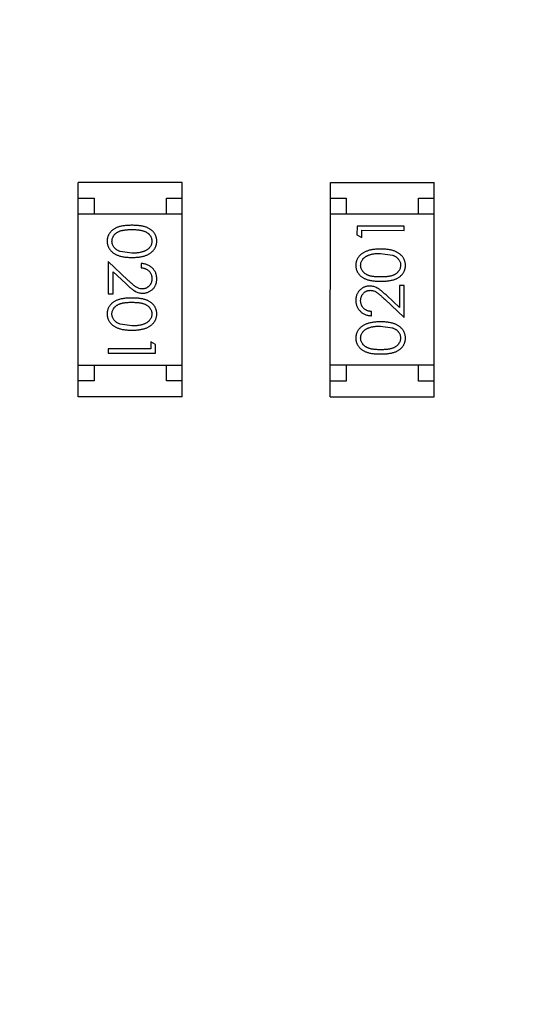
# Model space of a CAD drawing. Header units: millimetres. Extents: x 3 to 124, y -45 to 11.
# Tile 7 of 46: x 99.04 to 100.64, y -33.72 to -30.6. Entities that reach past the tile are written whole.
import ezdxf

# ---------------------------------------------------------------- set-up
doc = ezdxf.new("R2010")
doc.units = ezdxf.units.MM
doc.header["$LTSCALE"] = 1.21
doc.header["$MEASUREMENT"] = 0
doc.header["$PDMODE"] = 3
doc.header["$PDSIZE"] = 0.3125
doc.layers.get('0').update_dxf_attribs({"linetype": 'CONTINUOUS'})
doc.layers.get('DEFPOINTS').update_dxf_attribs({"linetype": 'CONTINUOUS'})
doc.layers.add('Dim', color=3, linetype='CONTINUOUS', lineweight=25)
doc.styles.get("Standard").update_dxf_attribs({"font": 'txt', "width": 0.8})
doc.dimstyles.get("Standard").update_dxf_attribs({"dimtxt": 0.15625, "dimasz": 0.1875, "dimexe": 0.125, "dimexo": 0.0625, "dimgap": 0.09, "dimtad": 0, "dimtih": 1, "dimtoh": 1, "dimzin": 4, "dimdsep": 46, "dimtxsty": 'STANDARD', "dimblk": '_FILLED', "dimblk1": '_FILLED', "dimblk2": '_FILLED', "dimcen": 0.09, "dimazin": 1, "dimtp": 0.01, "dimtm": 0.01, "dimtfac": 1, "dimtofl": 0, "dimtmove": 0, "dimatfit": 3, "dimldrblk": '_FILLED', "dimfxl": 1, "dimtolj": 1, "dimtzin": 4, "dimarcsym": 0})

# ---------------------------------------------------------------- blocks, each defined once
blk = doc.blocks.new('_FILLED')
at = {"color": 0, "linetype": 'ByBlock'}
blk.add_solid([(0, 0), (-1, 0.1667), (-1, -0.1667)], dxfattribs=at)
blk = doc.blocks.new('*D28')
at = {"color": 0, "linetype": 'ByBlock', "lineweight": -2}
for p, q in [((96.0488, -29.254), (96.0488, -44.2815)), ((113.8288, -29.2572), (113.8288, -44.2815)), ((96.0488, -44.219), (103.4272, -44.219)), ((113.8288, -44.219), (106.4505, -44.219))]:
    blk.add_line(p, q, dxfattribs=at)
at = {"layer": 'DEFPOINTS', "color": 0, "linetype": 'ByBlock'}
for p in [(96.0488, -29.2228), (113.8288, -29.226)]:
    blk.add_point(p, dxfattribs=at)
at = {"color": 0, "linetype": 'ByBlock', "lineweight": -2, "rotation": 180}
blk.add_blockref('_FILLED', (96.0488, -44.219), dxfattribs=at)
at = {"color": 0, "linetype": 'ByBlock', "lineweight": -2}
blk.add_blockref('_FILLED', (113.8288, -44.219), dxfattribs=at)
at = {"color": 0, "linetype": 'ByBlock', "lineweight": -2, "insert": (104.9388, -44.219), "char_height": 1, "attachment_point": 5}
blk.add_mtext('\\A1;17.78', dxfattribs=at)

msp = doc.modelspace()

# ---------------------------------------------------------------- linework, layer by layer
at = {"color": 6, "linetype": 'Continuous'}
for p, q in [((99.2233, -31.7933), (99.2234, -31.1133)), ((99.5534, -31.1133), (99.2234, -31.1133)), ((99.5533, -31.7933), (99.5534, -31.1133)), ((100.0234, -31.7936), (100.0236, -31.1136)), ((100.0236, -31.1136), (100.3536, -31.1136)), ((100.3534, -31.7936), (100.3536, -31.1136)), ((99.2234, -31.1633), (99.2734, -31.1633)), ((99.2734, -31.1633), (99.2734, -31.2133)), ((99.5034, -31.1633), (99.5534, -31.1633)), ((99.5034, -31.2133), (99.5034, -31.1633)), ((100.0235, -31.1636), (100.0735, -31.1636)), ((100.0735, -31.1636), (100.0735, -31.2136)), ((100.3035, -31.1636), (100.3535, -31.1636)), ((100.3035, -31.2136), (100.3035, -31.1636)), ((99.2234, -31.2133), (99.5534, -31.2133)), ((100.3535, -31.2136), (100.0235, -31.2136)), ((100.1083, -31.2518), (100.1082, -31.2795)), ((100.2583, -31.2518), (100.1083, -31.2518)), ((100.1236, -31.2652), (100.2582, -31.2653)), ((100.1236, -31.2883), (100.1236, -31.2652)), ((100.2582, -31.2653), (100.2583, -31.2518)), ((100.1082, -31.2795), (100.1236, -31.2883)), ((99.3936, -31.3378), (99.3559, -31.3321)), ((99.3807, -31.4229), (99.3186, -31.3647)), ((99.3186, -31.3647), (99.3186, -31.4666)), ((100.1832, -31.3383), (100.2209, -31.344)), ((99.334, -31.3968), (99.3741, -31.4344)), ((99.334, -31.4666), (99.334, -31.3968)), ((99.4225, -31.3705), (99.4225, -31.384)), ((100.2582, -31.4403), (100.2428, -31.4403)), ((100.2428, -31.4403), (100.2428, -31.5101)), ((100.2582, -31.5422), (100.2582, -31.4403)), ((99.3186, -31.4666), (99.334, -31.4666)), ((100.1961, -31.484), (100.2582, -31.5422)), ((100.2428, -31.5101), (100.2028, -31.4725)), ((100.1544, -31.5364), (100.1544, -31.5229)), ((99.3936, -31.5686), (99.3559, -31.5629)), ((100.1832, -31.5691), (100.2209, -31.5748)), ((99.4532, -31.6417), (99.3186, -31.6416)), ((99.3186, -31.6416), (99.3186, -31.6551)), ((99.4686, -31.6274), (99.4532, -31.6186)), ((99.4532, -31.6186), (99.4532, -31.6417)), ((99.4686, -31.6551), (99.4686, -31.6274)), ((99.3186, -31.6551), (99.4686, -31.6551)), ((99.2233, -31.6933), (99.5533, -31.6933)), ((99.2733, -31.6933), (99.2733, -31.7433)), ((99.5033, -31.7433), (99.5033, -31.6933)), ((100.3535, -31.6936), (100.0235, -31.6936)), ((100.0735, -31.6936), (100.0734, -31.7436)), ((100.3034, -31.7436), (100.3035, -31.6936)), ((99.2733, -31.7433), (99.2233, -31.7433)), ((99.5533, -31.7433), (99.5033, -31.7433)), ((100.0734, -31.7436), (100.0234, -31.7436)), ((100.3534, -31.7436), (100.3034, -31.7436)), ((99.5533, -31.7933), (99.2233, -31.7933)), ((100.0234, -31.7936), (100.3534, -31.7936))]:
    msp.add_line(p, q, dxfattribs=at)
for points, knots in [([(99.3936, -31.2493), (99.3912, -31.2494), (99.3866, -31.2494), (99.3798, -31.2497), (99.3735, -31.2502), (99.3675, -31.2509), (99.362, -31.2518), (99.3568, -31.2529), (99.3521, -31.2542), (99.3478, -31.2557), (99.3438, -31.2574), (99.3401, -31.2592), (99.3366, -31.2613), (99.3334, -31.2634), (99.3304, -31.2657), (99.3277, -31.2682), (99.3252, -31.2709), (99.323, -31.2737), (99.3211, -31.2766), (99.3194, -31.2796), (99.318, -31.2827), (99.3168, -31.2859), (99.3159, -31.2892), (99.3153, -31.2925), (99.3149, -31.296), (99.3148, -31.2983), (99.3148, -31.2995)], [0, 0, 0, 0, 0.068113, 0.132564, 0.193427, 0.250218, 0.303569, 0.353576, 0.400235, 0.443586, 0.484619, 0.524292, 0.56238, 0.599049, 0.63494, 0.669782, 0.704009, 0.737842, 0.771098, 0.803896, 0.836415, 0.868639, 0.900715, 0.933378, 0.966213, 1, 1, 1, 1]), ([(99.3302, -31.2999), (99.3303, -31.2983), (99.3304, -31.295), (99.3317, -31.2901), (99.3338, -31.2854), (99.3362, -31.2816), (99.3385, -31.2788), (99.3404, -31.2767), (99.3426, -31.2748), (99.3449, -31.273), (99.3474, -31.2714), (99.3501, -31.2699), (99.353, -31.2686), (99.3561, -31.2673), (99.3595, -31.2662), (99.3633, -31.2653), (99.3674, -31.2646), (99.3719, -31.2639), (99.3768, -31.2634), (99.3821, -31.2631), (99.3878, -31.2628), (99.3917, -31.2628), (99.3937, -31.2628)], [0, 0, 0, 0, 0.060034, 0.120278, 0.182348, 0.247919, 0.281641, 0.315701, 0.350322, 0.385703, 0.421819, 0.459196, 0.497866, 0.538301, 0.58121, 0.628183, 0.679403, 0.734699, 0.794074, 0.858416, 0.927049, 1, 1, 1, 1]), ([(99.4725, -31.2995), (99.4725, -31.2983), (99.4724, -31.296), (99.472, -31.2925), (99.4714, -31.2892), (99.4704, -31.2859), (99.4693, -31.2827), (99.4678, -31.2795), (99.4661, -31.2765), (99.4641, -31.2736), (99.4619, -31.2708), (99.4595, -31.2681), (99.4568, -31.2656), (99.4538, -31.2633), (99.4506, -31.2611), (99.4472, -31.2591), (99.4435, -31.2573), (99.4395, -31.2556), (99.4352, -31.2541), (99.4305, -31.2529), (99.4254, -31.2517), (99.4198, -31.2509), (99.4139, -31.2502), (99.4075, -31.2497), (99.4007, -31.2494), (99.396, -31.2494), (99.3936, -31.2493)], [0, 0, 0, 0, 0.033742, 0.066533, 0.099153, 0.13154, 0.164087, 0.196563, 0.229707, 0.263315, 0.297504, 0.331686, 0.366482, 0.4021, 0.438958, 0.476748, 0.515985, 0.556589, 0.599519, 0.645765, 0.695487, 0.748721, 0.805687, 0.866754, 0.931405, 1, 1, 1, 1]), ([(99.3937, -31.2628), (99.3957, -31.2628), (99.3996, -31.2628), (99.4052, -31.2631), (99.4105, -31.2634), (99.4154, -31.264), (99.42, -31.2645), (99.4241, -31.2654), (99.4278, -31.2663), (99.4313, -31.2674), (99.4344, -31.2686), (99.4373, -31.27), (99.44, -31.2715), (99.4425, -31.2731), (99.4448, -31.2749), (99.4469, -31.2767), (99.4489, -31.2788), (99.4511, -31.2816), (99.4535, -31.2854), (99.4556, -31.2901), (99.4569, -31.295), (99.457, -31.2983), (99.4571, -31.3)], [0, 0, 0, 0, 0.073302, 0.142286, 0.206253, 0.266017, 0.321612, 0.372532, 0.419497, 0.462398, 0.502825, 0.541489, 0.579034, 0.615143, 0.650298, 0.684912, 0.718701, 0.752189, 0.817245, 0.879117, 0.939613, 1, 1, 1, 1]), ([(99.3148, -31.2995), (99.3148, -31.3007), (99.3149, -31.303), (99.3153, -31.3066), (99.316, -31.31), (99.3169, -31.3133), (99.3181, -31.3166), (99.3195, -31.3198), (99.3213, -31.3229), (99.3233, -31.3259), (99.3255, -31.3288), (99.3281, -31.3315), (99.3308, -31.3341), (99.3339, -31.3365), (99.3372, -31.3388), (99.3408, -31.3409), (99.3446, -31.3428), (99.3486, -31.3446), (99.353, -31.3462), (99.3578, -31.3475), (99.3628, -31.3487), (99.3683, -31.3496), (99.3741, -31.3503), (99.3803, -31.3509), (99.3868, -31.3512), (99.3913, -31.3512), (99.3936, -31.3513)], [0, 0, 0, 0, 0.033824, 0.067298, 0.10028, 0.133019, 0.165736, 0.198792, 0.232372, 0.266409, 0.301016, 0.336196, 0.371972, 0.408574, 0.446394, 0.485225, 0.525372, 0.567224, 0.611081, 0.65775, 0.70702, 0.759235, 0.814484, 0.873227, 0.934937, 1, 1, 1, 1]), ([(99.3559, -31.3321), (99.3549, -31.3317), (99.3528, -31.331), (99.3499, -31.3296), (99.3472, -31.3282), (99.3447, -31.3266), (99.3424, -31.3248), (99.3402, -31.323), (99.3383, -31.321), (99.3361, -31.3182), (99.3337, -31.3145), (99.3317, -31.3098), (99.3304, -31.3049), (99.3303, -31.3016), (99.3302, -31.2999)], [0, 0, 0, 0, 0.075949, 0.148549, 0.218996, 0.286119, 0.351826, 0.416074, 0.478265, 0.540325, 0.660405, 0.774606, 0.887187, 1, 1, 1, 1]), ([(99.3936, -31.3513), (99.3959, -31.3512), (99.4004, -31.3512), (99.4069, -31.3509), (99.4131, -31.3504), (99.419, -31.3496), (99.4245, -31.3487), (99.4296, -31.3475), (99.4343, -31.3461), (99.4388, -31.3445), (99.4428, -31.3427), (99.4467, -31.3408), (99.4502, -31.3387), (99.4536, -31.3364), (99.4566, -31.334), (99.4594, -31.3314), (99.4619, -31.3287), (99.4641, -31.3258), (99.4661, -31.3229), (99.4678, -31.3198), (99.4693, -31.3166), (99.4704, -31.3133), (99.4714, -31.31), (99.472, -31.3066), (99.4724, -31.3031), (99.4725, -31.3007), (99.4725, -31.2995)], [0, 0, 0, 0, 0.065278, 0.127205, 0.186168, 0.241675, 0.294115, 0.343609, 0.390387, 0.434463, 0.476646, 0.517002, 0.555936, 0.593716, 0.630057, 0.665601, 0.700745, 0.734917, 0.768681, 0.802087, 0.834849, 0.867433, 0.900138, 0.932806, 0.966212, 1, 1, 1, 1]), ([(99.4571, -31.3), (99.457, -31.3016), (99.4569, -31.3049), (99.4556, -31.3097), (99.4535, -31.3144), (99.4511, -31.3181), (99.4488, -31.321), (99.4468, -31.3231), (99.4446, -31.325), (99.4421, -31.3268), (99.4394, -31.3285), (99.4365, -31.3301), (99.4333, -31.3315), (99.4299, -31.3328), (99.4262, -31.334), (99.4223, -31.3351), (99.4181, -31.3359), (99.4137, -31.3366), (99.409, -31.3371), (99.4041, -31.3376), (99.399, -31.3377), (99.3954, -31.3378), (99.3936, -31.3378)], [0, 0, 0, 0, 0.059689, 0.119507, 0.181075, 0.246162, 0.279894, 0.314468, 0.350403, 0.387474, 0.426147, 0.466624, 0.508745, 0.553328, 0.600058, 0.649177, 0.700552, 0.754894, 0.811825, 0.871514, 0.934319, 1, 1, 1, 1]), ([(100.1833, -31.3249), (100.181, -31.3249), (100.1765, -31.325), (100.1699, -31.3252), (100.1637, -31.3258), (100.1579, -31.3265), (100.1524, -31.3275), (100.1473, -31.3286), (100.1425, -31.3301), (100.1381, -31.3316), (100.134, -31.3335), (100.1302, -31.3354), (100.1266, -31.3375), (100.1233, -31.3397), (100.1203, -31.3421), (100.1175, -31.3447), (100.115, -31.3474), (100.1128, -31.3503), (100.1108, -31.3533), (100.1091, -31.3564), (100.1076, -31.3595), (100.1064, -31.3628), (100.1055, -31.3661), (100.1048, -31.3696), (100.1044, -31.3731), (100.1044, -31.3754), (100.1044, -31.3766)], [0, 0, 0, 0, 0.065278, 0.127205, 0.186168, 0.241675, 0.294115, 0.343609, 0.390387, 0.434463, 0.476646, 0.517002, 0.555936, 0.593716, 0.630057, 0.665601, 0.700745, 0.734917, 0.768681, 0.802087, 0.834849, 0.867433, 0.900138, 0.932806, 0.966212, 1, 1, 1, 1]), ([(100.2621, -31.3767), (100.2621, -31.3755), (100.262, -31.3731), (100.2616, -31.3696), (100.2609, -31.3661), (100.26, -31.3628), (100.2588, -31.3595), (100.2573, -31.3563), (100.2556, -31.3532), (100.2536, -31.3502), (100.2514, -31.3473), (100.2488, -31.3446), (100.2461, -31.342), (100.243, -31.3396), (100.2397, -31.3374), (100.2361, -31.3353), (100.2323, -31.3334), (100.2283, -31.3316), (100.2239, -31.33), (100.2191, -31.3286), (100.214, -31.3275), (100.2086, -31.3265), (100.2028, -31.3258), (100.1966, -31.3252), (100.1901, -31.325), (100.1856, -31.3249), (100.1833, -31.3249)], [0, 0, 0, 0, 0.033824, 0.067298, 0.10028, 0.133019, 0.165736, 0.198792, 0.232372, 0.266409, 0.301016, 0.336196, 0.371972, 0.408574, 0.446394, 0.485225, 0.525372, 0.567224, 0.611081, 0.65775, 0.70702, 0.759235, 0.814484, 0.873227, 0.934937, 1, 1, 1, 1]), ([(100.1198, -31.3762), (100.1199, -31.3745), (100.12, -31.3713), (100.1213, -31.3664), (100.1234, -31.3617), (100.1258, -31.358), (100.128, -31.3551), (100.1301, -31.3531), (100.1323, -31.3511), (100.1348, -31.3493), (100.1375, -31.3476), (100.1404, -31.3461), (100.1436, -31.3446), (100.147, -31.3433), (100.1507, -31.3422), (100.1546, -31.3411), (100.1588, -31.3403), (100.1632, -31.3395), (100.1678, -31.339), (100.1727, -31.3386), (100.1779, -31.3384), (100.1814, -31.3384), (100.1832, -31.3383)], [0, 0, 0, 0, 0.059689, 0.119507, 0.181075, 0.246162, 0.279894, 0.314468, 0.350403, 0.387474, 0.426147, 0.466624, 0.508745, 0.553328, 0.600058, 0.649177, 0.700552, 0.754894, 0.811825, 0.871514, 0.934319, 1, 1, 1, 1]), ([(100.2209, -31.344), (100.222, -31.3444), (100.224, -31.3452), (100.227, -31.3465), (100.2297, -31.348), (100.2322, -31.3496), (100.2345, -31.3513), (100.2367, -31.3532), (100.2386, -31.3552), (100.2408, -31.358), (100.2432, -31.3617), (100.2452, -31.3664), (100.2465, -31.3712), (100.2466, -31.3745), (100.2467, -31.3762)], [0, 0, 0, 0, 0.075949, 0.148549, 0.218996, 0.286119, 0.351826, 0.416074, 0.478265, 0.540325, 0.660405, 0.774606, 0.887187, 1, 1, 1, 1]), ([(99.4725, -31.4194), (99.4724, -31.4178), (99.4724, -31.4145), (99.4717, -31.4096), (99.4706, -31.405), (99.4691, -31.4006), (99.467, -31.3964), (99.4646, -31.3923), (99.4618, -31.3885), (99.4585, -31.385), (99.4549, -31.3817), (99.451, -31.3788), (99.4468, -31.3764), (99.4424, -31.3744), (99.4378, -31.3727), (99.4329, -31.3716), (99.4278, -31.3708), (99.4243, -31.3706), (99.4225, -31.3705)], [0, 0, 0, 0, 0.06445, 0.126725, 0.187421, 0.247417, 0.306749, 0.366595, 0.427749, 0.490235, 0.553031, 0.614805, 0.676505, 0.738096, 0.801021, 0.864897, 0.931209, 1, 1, 1, 1]), ([(99.4225, -31.384), (99.4238, -31.3841), (99.4264, -31.3843), (99.4302, -31.3851), (99.4338, -31.386), (99.4371, -31.3873), (99.4402, -31.3888), (99.443, -31.3905), (99.4457, -31.3925), (99.448, -31.3948), (99.4502, -31.3972), (99.452, -31.3999), (99.4536, -31.4026), (99.4549, -31.4056), (99.4559, -31.4087), (99.4566, -31.4119), (99.457, -31.4153), (99.4571, -31.4176), (99.4571, -31.4187)], [0, 0, 0, 0, 0.073648, 0.143686, 0.210962, 0.275557, 0.338064, 0.399311, 0.4594, 0.51934, 0.579024, 0.637809, 0.695959, 0.754122, 0.813113, 0.873453, 0.935561, 1, 1, 1, 1]), ([(100.1044, -31.3766), (100.1044, -31.3778), (100.1044, -31.3801), (100.1049, -31.3836), (100.1055, -31.387), (100.1065, -31.3903), (100.1076, -31.3935), (100.1091, -31.3966), (100.1108, -31.3996), (100.1127, -31.4026), (100.115, -31.4054), (100.1174, -31.4081), (100.1201, -31.4105), (100.1231, -31.4129), (100.1263, -31.415), (100.1297, -31.417), (100.1334, -31.4189), (100.1374, -31.4205), (100.1417, -31.422), (100.1464, -31.4233), (100.1515, -31.4244), (100.1571, -31.4252), (100.163, -31.4259), (100.1694, -31.4264), (100.1762, -31.4268), (100.1809, -31.4268), (100.1833, -31.4268)], [0, 0, 0, 0, 0.033742, 0.066533, 0.099153, 0.13154, 0.164087, 0.196563, 0.229707, 0.263315, 0.297504, 0.331686, 0.366482, 0.4021, 0.438958, 0.476748, 0.515985, 0.556589, 0.599519, 0.645765, 0.695487, 0.748721, 0.805687, 0.866754, 0.931405, 1, 1, 1, 1]), ([(100.1832, -31.4133), (100.1812, -31.4133), (100.1773, -31.4133), (100.1716, -31.4131), (100.1664, -31.4127), (100.1615, -31.4122), (100.1569, -31.4116), (100.1528, -31.4108), (100.149, -31.4099), (100.1456, -31.4088), (100.1425, -31.4075), (100.1396, -31.4062), (100.1369, -31.4047), (100.1344, -31.403), (100.1321, -31.4013), (100.1299, -31.3994), (100.128, -31.3974), (100.1258, -31.3945), (100.1234, -31.3908), (100.1213, -31.3861), (100.12, -31.3812), (100.1199, -31.3778), (100.1198, -31.3762)], [0, 0, 0, 0, 0.073302, 0.142286, 0.206253, 0.266017, 0.321612, 0.372532, 0.419497, 0.462398, 0.502825, 0.541489, 0.579034, 0.615143, 0.650298, 0.684912, 0.718701, 0.752189, 0.817245, 0.879117, 0.939613, 1, 1, 1, 1]), ([(100.2467, -31.3762), (100.2466, -31.3779), (100.2464, -31.3812), (100.2451, -31.386), (100.2431, -31.3908), (100.2407, -31.3945), (100.2384, -31.3974), (100.2365, -31.3994), (100.2343, -31.4013), (100.232, -31.4031), (100.2295, -31.4047), (100.2268, -31.4062), (100.2239, -31.4076), (100.2208, -31.4088), (100.2174, -31.4099), (100.2136, -31.4108), (100.2094, -31.4116), (100.2049, -31.4123), (100.2, -31.4127), (100.1948, -31.4131), (100.1891, -31.4133), (100.1852, -31.4133), (100.1832, -31.4133)], [0, 0, 0, 0, 0.060034, 0.120278, 0.182348, 0.247919, 0.281641, 0.315701, 0.350322, 0.385703, 0.421819, 0.459196, 0.497866, 0.538301, 0.58121, 0.628183, 0.679403, 0.734699, 0.794074, 0.858416, 0.927049, 1, 1, 1, 1]), ([(100.1833, -31.4268), (100.1857, -31.4268), (100.1903, -31.4268), (100.1971, -31.4265), (100.2034, -31.426), (100.2094, -31.4252), (100.2149, -31.4243), (100.2201, -31.4233), (100.2248, -31.422), (100.2291, -31.4204), (100.2331, -31.4188), (100.2368, -31.4169), (100.2403, -31.4149), (100.2435, -31.4127), (100.2465, -31.4104), (100.2492, -31.4079), (100.2516, -31.4053), (100.2538, -31.4025), (100.2558, -31.3996), (100.2574, -31.3965), (100.2589, -31.3935), (100.26, -31.3903), (100.261, -31.387), (100.2616, -31.3836), (100.262, -31.3802), (100.2621, -31.3778), (100.2621, -31.3767)], [0, 0, 0, 0, 0.068113, 0.132564, 0.193427, 0.250218, 0.303569, 0.353576, 0.400235, 0.443586, 0.484619, 0.524292, 0.56238, 0.599049, 0.63494, 0.669782, 0.704009, 0.737842, 0.771098, 0.803896, 0.836415, 0.868639, 0.900715, 0.933378, 0.966213, 1, 1, 1, 1]), ([(99.4267, -31.4513), (99.425, -31.4512), (99.4218, -31.4511), (99.417, -31.45), (99.4124, -31.4483), (99.4086, -31.4464), (99.4055, -31.4443), (99.4028, -31.4424), (99.3998, -31.4401), (99.3966, -31.4374), (99.393, -31.4343), (99.3892, -31.4309), (99.385, -31.427), (99.3822, -31.4243), (99.3807, -31.4229)], [0, 0, 0, 0, 0.088014, 0.174976, 0.2638, 0.355443, 0.406413, 0.465519, 0.533076, 0.609353, 0.693899, 0.787171, 0.889197, 1, 1, 1, 1]), ([(99.4571, -31.4187), (99.4571, -31.4199), (99.457, -31.4221), (99.4566, -31.4253), (99.4559, -31.4284), (99.4549, -31.4314), (99.4536, -31.4342), (99.4521, -31.4369), (99.4502, -31.4395), (99.4481, -31.4419), (99.4459, -31.4441), (99.4434, -31.446), (99.4409, -31.4476), (99.4383, -31.449), (99.4355, -31.45), (99.4327, -31.4507), (99.4297, -31.4512), (99.4277, -31.4512), (99.4267, -31.4513)], [0, 0, 0, 0, 0.068027, 0.133505, 0.19695, 0.26027, 0.322741, 0.384982, 0.448465, 0.513424, 0.578224, 0.640011, 0.700094, 0.760067, 0.819012, 0.877878, 0.938035, 1, 1, 1, 1]), ([(99.4279, -31.4647), (99.4294, -31.4647), (99.4323, -31.4646), (99.4366, -31.464), (99.4407, -31.463), (99.4448, -31.4617), (99.4486, -31.4599), (99.4523, -31.4577), (99.4559, -31.4552), (99.4592, -31.4523), (99.4624, -31.4491), (99.465, -31.4455), (99.4673, -31.4418), (99.4693, -31.4378), (99.4707, -31.4335), (99.4717, -31.429), (99.4724, -31.4243), (99.4724, -31.4211), (99.4725, -31.4194)], [0, 0, 0, 0, 0.06271, 0.123347, 0.183401, 0.242828, 0.302097, 0.36242, 0.423725, 0.487032, 0.550491, 0.612709, 0.674265, 0.73617, 0.799211, 0.863483, 0.930525, 1, 1, 1, 1]), ([(99.3741, -31.4344), (99.3756, -31.4358), (99.3786, -31.4386), (99.3829, -31.4425), (99.3871, -31.4461), (99.3909, -31.4493), (99.3946, -31.4521), (99.3979, -31.4546), (99.4011, -31.4567), (99.4049, -31.459), (99.4097, -31.4614), (99.4156, -31.4633), (99.4216, -31.4645), (99.4258, -31.4647), (99.4279, -31.4647)], [0, 0, 0, 0, 0.09953, 0.192079, 0.277712, 0.357454, 0.429648, 0.495771, 0.555538, 0.608657, 0.707578, 0.804328, 0.901298, 1, 1, 1, 1]), ([(100.149, -31.4422), (100.1475, -31.4422), (100.1446, -31.4423), (100.1402, -31.4429), (100.1361, -31.4439), (100.1321, -31.4452), (100.1282, -31.447), (100.1245, -31.4492), (100.121, -31.4517), (100.1176, -31.4547), (100.1145, -31.4579), (100.1118, -31.4614), (100.1095, -31.4652), (100.1076, -31.4691), (100.1061, -31.4734), (100.1051, -31.4779), (100.1045, -31.4826), (100.1044, -31.4858), (100.1044, -31.4875)], [0, 0, 0, 0, 0.06271, 0.123347, 0.183401, 0.242828, 0.302097, 0.36242, 0.423725, 0.487032, 0.550491, 0.612709, 0.674265, 0.73617, 0.799211, 0.863483, 0.930525, 1, 1, 1, 1]), ([(100.1197, -31.4882), (100.1198, -31.487), (100.1198, -31.4848), (100.1203, -31.4816), (100.121, -31.4785), (100.122, -31.4755), (100.1232, -31.4727), (100.1248, -31.47), (100.1266, -31.4675), (100.1287, -31.465), (100.131, -31.4628), (100.1334, -31.4609), (100.1359, -31.4593), (100.1386, -31.4579), (100.1413, -31.4569), (100.1442, -31.4562), (100.1471, -31.4557), (100.1491, -31.4557), (100.1502, -31.4556)], [0, 0, 0, 0, 0.068027, 0.133505, 0.19695, 0.26027, 0.322741, 0.384982, 0.448465, 0.513424, 0.578224, 0.640011, 0.700094, 0.760067, 0.819012, 0.877878, 0.938035, 1, 1, 1, 1]), ([(100.2028, -31.4725), (100.2012, -31.4711), (100.1983, -31.4683), (100.1939, -31.4644), (100.1898, -31.4608), (100.1859, -31.4576), (100.1823, -31.4548), (100.1789, -31.4523), (100.1757, -31.4502), (100.1719, -31.4479), (100.1672, -31.4455), (100.1613, -31.4436), (100.1552, -31.4424), (100.1511, -31.4422), (100.149, -31.4422)], [0, 0, 0, 0, 0.09953, 0.192079, 0.277712, 0.357454, 0.429648, 0.495771, 0.555538, 0.608657, 0.707578, 0.804328, 0.901298, 1, 1, 1, 1]), ([(100.1502, -31.4556), (100.1518, -31.4557), (100.155, -31.4558), (100.1598, -31.4569), (100.1645, -31.4586), (100.1683, -31.4605), (100.1714, -31.4626), (100.1741, -31.4645), (100.177, -31.4668), (100.1803, -31.4695), (100.1838, -31.4726), (100.1877, -31.476), (100.1918, -31.4799), (100.1947, -31.4826), (100.1961, -31.484)], [0, 0, 0, 0, 0.088014, 0.174976, 0.2638, 0.355443, 0.406413, 0.465519, 0.533076, 0.609353, 0.693899, 0.787171, 0.889197, 1, 1, 1, 1]), ([(99.3936, -31.4801), (99.3912, -31.4801), (99.3865, -31.4802), (99.3798, -31.4805), (99.3734, -31.481), (99.3675, -31.4817), (99.3619, -31.4826), (99.3568, -31.4836), (99.3521, -31.485), (99.3477, -31.4865), (99.3437, -31.4882), (99.34, -31.49), (99.3365, -31.492), (99.3333, -31.4942), (99.3304, -31.4965), (99.3276, -31.499), (99.3252, -31.5016), (99.323, -31.5044), (99.3211, -31.5074), (99.3194, -31.5104), (99.3179, -31.5135), (99.3168, -31.5167), (99.3159, -31.5199), (99.3152, -31.5233), (99.3148, -31.5267), (99.3148, -31.5291), (99.3148, -31.5303)], [0, 0, 0, 0, 0.068113, 0.132564, 0.193427, 0.250218, 0.303569, 0.353576, 0.400235, 0.443586, 0.484619, 0.524292, 0.56238, 0.599049, 0.63494, 0.669782, 0.704009, 0.737842, 0.771098, 0.803896, 0.836415, 0.868639, 0.900715, 0.933378, 0.966213, 1, 1, 1, 1]), ([(99.4725, -31.5303), (99.4724, -31.5291), (99.4724, -31.5268), (99.472, -31.5233), (99.4713, -31.5199), (99.4704, -31.5167), (99.4692, -31.5134), (99.4678, -31.5103), (99.4661, -31.5073), (99.4641, -31.5043), (99.4619, -31.5015), (99.4594, -31.4988), (99.4567, -31.4964), (99.4538, -31.4941), (99.4505, -31.4919), (99.4471, -31.4899), (99.4434, -31.4881), (99.4394, -31.4864), (99.4351, -31.4849), (99.4304, -31.4836), (99.4253, -31.4825), (99.4198, -31.4817), (99.4138, -31.481), (99.4074, -31.4805), (99.4006, -31.4802), (99.396, -31.4801), (99.3936, -31.4801)], [0, 0, 0, 0, 0.033742, 0.066533, 0.099153, 0.13154, 0.164087, 0.196563, 0.229707, 0.263315, 0.297504, 0.331686, 0.366482, 0.4021, 0.438958, 0.476748, 0.515985, 0.556589, 0.599519, 0.645765, 0.695487, 0.748721, 0.805687, 0.866754, 0.931405, 1, 1, 1, 1]), ([(100.1044, -31.4875), (100.1044, -31.4892), (100.1045, -31.4924), (100.1051, -31.4973), (100.1063, -31.5019), (100.1078, -31.5063), (100.1098, -31.5105), (100.1122, -31.5146), (100.1151, -31.5184), (100.1184, -31.5219), (100.122, -31.5252), (100.1259, -31.5281), (100.13, -31.5305), (100.1344, -31.5325), (100.1391, -31.5342), (100.1439, -31.5353), (100.1491, -31.5361), (100.1526, -31.5363), (100.1544, -31.5364)], [0, 0, 0, 0, 0.06445, 0.126725, 0.187421, 0.247417, 0.306749, 0.366595, 0.427749, 0.490235, 0.553031, 0.614805, 0.676505, 0.738096, 0.801021, 0.864897, 0.931209, 1, 1, 1, 1]), ([(100.1544, -31.5229), (100.153, -31.5228), (100.1504, -31.5226), (100.1466, -31.5218), (100.1431, -31.5209), (100.1398, -31.5196), (100.1367, -31.5181), (100.1338, -31.5164), (100.1312, -31.5144), (100.1288, -31.5121), (100.1267, -31.5097), (100.1248, -31.5071), (100.1232, -31.5043), (100.122, -31.5013), (100.121, -31.4983), (100.1203, -31.495), (100.1198, -31.4916), (100.1198, -31.4893), (100.1197, -31.4882)], [0, 0, 0, 0, 0.073648, 0.143686, 0.210962, 0.275557, 0.338064, 0.399311, 0.4594, 0.51934, 0.579024, 0.637809, 0.695959, 0.754122, 0.813113, 0.873453, 0.935561, 1, 1, 1, 1]), ([(99.3301, -31.5307), (99.3302, -31.5291), (99.3304, -31.5257), (99.3317, -31.5209), (99.3338, -31.5161), (99.3362, -31.5124), (99.3385, -31.5095), (99.3404, -31.5075), (99.3425, -31.5056), (99.3448, -31.5038), (99.3473, -31.5022), (99.3501, -31.5007), (99.353, -31.4993), (99.3561, -31.4981), (99.3595, -31.497), (99.3633, -31.4961), (99.3674, -31.4953), (99.3719, -31.4947), (99.3768, -31.4942), (99.3821, -31.4938), (99.3877, -31.4936), (99.3916, -31.4936), (99.3936, -31.4936)], [0, 0, 0, 0, 0.060034, 0.120278, 0.182348, 0.247919, 0.281641, 0.315701, 0.350322, 0.385703, 0.421819, 0.459196, 0.497866, 0.538301, 0.58121, 0.628183, 0.679403, 0.734699, 0.794074, 0.858416, 0.927049, 1, 1, 1, 1]), ([(99.3936, -31.4936), (99.3956, -31.4936), (99.3995, -31.4936), (99.4052, -31.4939), (99.4105, -31.4942), (99.4154, -31.4947), (99.4199, -31.4953), (99.424, -31.4961), (99.4278, -31.4971), (99.4312, -31.4981), (99.4343, -31.4994), (99.4372, -31.5007), (99.4399, -31.5022), (99.4424, -31.5039), (99.4448, -31.5056), (99.4469, -31.5075), (99.4488, -31.5095), (99.4511, -31.5124), (99.4534, -31.5161), (99.4556, -31.5208), (99.4568, -31.5257), (99.457, -31.5291), (99.4571, -31.5307)], [0, 0, 0, 0, 0.073302, 0.142286, 0.206253, 0.266017, 0.321612, 0.372532, 0.419497, 0.462398, 0.502825, 0.541489, 0.579034, 0.615143, 0.650298, 0.684912, 0.718701, 0.752189, 0.817245, 0.879117, 0.939613, 1, 1, 1, 1]), ([(99.3148, -31.5303), (99.3148, -31.5314), (99.3148, -31.5338), (99.3153, -31.5373), (99.3159, -31.5408), (99.3168, -31.5441), (99.3181, -31.5474), (99.3195, -31.5506), (99.3213, -31.5537), (99.3232, -31.5567), (99.3255, -31.5596), (99.328, -31.5623), (99.3308, -31.5649), (99.3338, -31.5673), (99.3371, -31.5696), (99.3407, -31.5716), (99.3445, -31.5736), (99.3486, -31.5753), (99.353, -31.577), (99.3577, -31.5783), (99.3628, -31.5795), (99.3682, -31.5804), (99.3741, -31.5811), (99.3802, -31.5817), (99.3868, -31.582), (99.3912, -31.582), (99.3935, -31.582)], [0, 0, 0, 0, 0.033824, 0.067298, 0.10028, 0.133019, 0.165736, 0.198792, 0.232372, 0.266409, 0.301016, 0.336196, 0.371972, 0.408574, 0.446394, 0.485225, 0.525372, 0.567224, 0.611081, 0.65775, 0.70702, 0.759235, 0.814484, 0.873227, 0.934937, 1, 1, 1, 1]), ([(99.3559, -31.5629), (99.3548, -31.5625), (99.3528, -31.5617), (99.3499, -31.5604), (99.3471, -31.5589), (99.3446, -31.5573), (99.3423, -31.5556), (99.3402, -31.5537), (99.3383, -31.5517), (99.336, -31.5489), (99.3337, -31.5452), (99.3317, -31.5405), (99.3304, -31.5357), (99.3302, -31.5324), (99.3301, -31.5307)], [0, 0, 0, 0, 0.075949, 0.148549, 0.218996, 0.286119, 0.351826, 0.416074, 0.478265, 0.540325, 0.660405, 0.774606, 0.887187, 1, 1, 1, 1]), ([(99.3935, -31.582), (99.3958, -31.582), (99.4003, -31.582), (99.4069, -31.5817), (99.4131, -31.5811), (99.419, -31.5804), (99.4244, -31.5794), (99.4296, -31.5783), (99.4343, -31.5769), (99.4387, -31.5753), (99.4428, -31.5734), (99.4466, -31.5715), (99.4502, -31.5694), (99.4535, -31.5672), (99.4565, -31.5648), (99.4593, -31.5622), (99.4618, -31.5595), (99.4641, -31.5566), (99.4661, -31.5536), (99.4678, -31.5505), (99.4692, -31.5474), (99.4704, -31.5441), (99.4713, -31.5408), (99.472, -31.5374), (99.4724, -31.5338), (99.4724, -31.5315), (99.4725, -31.5303)], [0, 0, 0, 0, 0.065278, 0.127205, 0.186168, 0.241675, 0.294115, 0.343609, 0.390387, 0.434463, 0.476646, 0.517002, 0.555936, 0.593716, 0.630057, 0.665601, 0.700745, 0.734917, 0.768681, 0.802087, 0.834849, 0.867433, 0.900138, 0.932806, 0.966212, 1, 1, 1, 1]), ([(99.4571, -31.5307), (99.457, -31.5324), (99.4568, -31.5356), (99.4556, -31.5405), (99.4534, -31.5452), (99.4511, -31.5489), (99.4488, -31.5518), (99.4468, -31.5538), (99.4446, -31.5558), (99.4421, -31.5576), (99.4394, -31.5593), (99.4364, -31.5608), (99.4332, -31.5623), (99.4298, -31.5636), (99.4261, -31.5647), (99.4223, -31.5658), (99.4181, -31.5666), (99.4137, -31.5674), (99.409, -31.5679), (99.4041, -31.5683), (99.3989, -31.5685), (99.3954, -31.5686), (99.3936, -31.5686)], [0, 0, 0, 0, 0.059689, 0.119507, 0.181075, 0.246162, 0.279894, 0.314468, 0.350403, 0.387474, 0.426147, 0.466624, 0.508745, 0.553328, 0.600058, 0.649177, 0.700552, 0.754894, 0.811825, 0.871514, 0.934319, 1, 1, 1, 1]), ([(100.1833, -31.5556), (100.181, -31.5557), (100.1765, -31.5557), (100.1699, -31.556), (100.1637, -31.5565), (100.1578, -31.5573), (100.1524, -31.5582), (100.1472, -31.5594), (100.1425, -31.5608), (100.1381, -31.5624), (100.134, -31.5642), (100.1301, -31.5661), (100.1266, -31.5683), (100.1233, -31.5705), (100.1203, -31.5729), (100.1175, -31.5755), (100.115, -31.5782), (100.1127, -31.5811), (100.1107, -31.584), (100.109, -31.5871), (100.1076, -31.5903), (100.1064, -31.5936), (100.1055, -31.5969), (100.1048, -31.6003), (100.1044, -31.6038), (100.1044, -31.6062), (100.1043, -31.6074)], [0, 0, 0, 0, 0.065278, 0.127205, 0.186168, 0.241675, 0.294115, 0.343609, 0.390387, 0.434463, 0.476646, 0.517002, 0.555936, 0.593716, 0.630057, 0.665601, 0.700745, 0.734917, 0.768681, 0.802087, 0.834849, 0.867433, 0.900138, 0.932806, 0.966212, 1, 1, 1, 1]), ([(100.1197, -31.607), (100.1198, -31.6053), (100.12, -31.602), (100.1212, -31.5972), (100.1234, -31.5925), (100.1257, -31.5888), (100.128, -31.5859), (100.13, -31.5839), (100.1322, -31.5819), (100.1347, -31.5801), (100.1374, -31.5784), (100.1404, -31.5769), (100.1435, -31.5754), (100.147, -31.5741), (100.1506, -31.5729), (100.1545, -31.5719), (100.1587, -31.5711), (100.1631, -31.5703), (100.1678, -31.5698), (100.1727, -31.5693), (100.1779, -31.5692), (100.1814, -31.5691), (100.1832, -31.5691)], [0, 0, 0, 0, 0.059689, 0.119507, 0.181075, 0.246162, 0.279894, 0.314468, 0.350403, 0.387474, 0.426147, 0.466624, 0.508745, 0.553328, 0.600058, 0.649177, 0.700552, 0.754894, 0.811825, 0.871514, 0.934319, 1, 1, 1, 1]), ([(100.262, -31.6074), (100.262, -31.6062), (100.262, -31.6039), (100.2615, -31.6003), (100.2609, -31.5969), (100.26, -31.5936), (100.2587, -31.5903), (100.2573, -31.5871), (100.2555, -31.584), (100.2536, -31.581), (100.2513, -31.5781), (100.2488, -31.5754), (100.246, -31.5728), (100.243, -31.5704), (100.2397, -31.5681), (100.2361, -31.5661), (100.2323, -31.5641), (100.2282, -31.5623), (100.2238, -31.5607), (100.2191, -31.5594), (100.214, -31.5582), (100.2085, -31.5573), (100.2027, -31.5566), (100.1966, -31.556), (100.19, -31.5557), (100.1856, -31.5557), (100.1833, -31.5556)], [0, 0, 0, 0, 0.033824, 0.067298, 0.10028, 0.133019, 0.165736, 0.198792, 0.232372, 0.266409, 0.301016, 0.336196, 0.371972, 0.408574, 0.446394, 0.485225, 0.525372, 0.567224, 0.611081, 0.65775, 0.70702, 0.759235, 0.814484, 0.873227, 0.934937, 1, 1, 1, 1]), ([(100.2209, -31.5748), (100.222, -31.5752), (100.224, -31.5759), (100.2269, -31.5773), (100.2297, -31.5787), (100.2322, -31.5803), (100.2345, -31.5821), (100.2366, -31.5839), (100.2385, -31.5859), (100.2408, -31.5888), (100.2431, -31.5924), (100.2451, -31.5971), (100.2464, -31.602), (100.2466, -31.6053), (100.2466, -31.607)], [0, 0, 0, 0, 0.075949, 0.148549, 0.218996, 0.286119, 0.351826, 0.416074, 0.478265, 0.540325, 0.660405, 0.774606, 0.887187, 1, 1, 1, 1]), ([(100.1043, -31.6074), (100.1044, -31.6086), (100.1044, -31.6109), (100.1048, -31.6144), (100.1055, -31.6177), (100.1064, -31.621), (100.1076, -31.6242), (100.109, -31.6274), (100.1107, -31.6304), (100.1127, -31.6334), (100.1149, -31.6362), (100.1173, -31.6388), (100.1201, -31.6413), (100.123, -31.6436), (100.1262, -31.6458), (100.1297, -31.6478), (100.1334, -31.6496), (100.1374, -31.6513), (100.1417, -31.6528), (100.1464, -31.6541), (100.1515, -31.6552), (100.157, -31.656), (100.163, -31.6567), (100.1694, -31.6572), (100.1762, -31.6575), (100.1808, -31.6576), (100.1832, -31.6576)], [0, 0, 0, 0, 0.033742, 0.066533, 0.099153, 0.13154, 0.164087, 0.196563, 0.229707, 0.263315, 0.297504, 0.331686, 0.366482, 0.4021, 0.438958, 0.476748, 0.515985, 0.556589, 0.599519, 0.645765, 0.695487, 0.748721, 0.805687, 0.866754, 0.931405, 1, 1, 1, 1]), ([(100.1832, -31.6441), (100.1812, -31.6441), (100.1773, -31.6441), (100.1716, -31.6438), (100.1663, -31.6435), (100.1614, -31.643), (100.1569, -31.6424), (100.1528, -31.6415), (100.149, -31.6406), (100.1456, -31.6395), (100.1425, -31.6383), (100.1396, -31.6369), (100.1369, -31.6354), (100.1344, -31.6338), (100.132, -31.6321), (100.1299, -31.6302), (100.128, -31.6281), (100.1257, -31.6253), (100.1234, -31.6215), (100.1212, -31.6168), (100.12, -31.6119), (100.1198, -31.6086), (100.1197, -31.607)], [0, 0, 0, 0, 0.073302, 0.142286, 0.206253, 0.266017, 0.321612, 0.372532, 0.419497, 0.462398, 0.502825, 0.541489, 0.579034, 0.615143, 0.650298, 0.684912, 0.718701, 0.752189, 0.817245, 0.879117, 0.939613, 1, 1, 1, 1]), ([(100.2466, -31.607), (100.2466, -31.6086), (100.2464, -31.6119), (100.2451, -31.6168), (100.243, -31.6215), (100.2406, -31.6253), (100.2383, -31.6282), (100.2364, -31.6302), (100.2343, -31.6321), (100.232, -31.6339), (100.2294, -31.6355), (100.2267, -31.637), (100.2238, -31.6383), (100.2207, -31.6396), (100.2173, -31.6407), (100.2135, -31.6416), (100.2094, -31.6423), (100.2049, -31.643), (100.2, -31.6435), (100.1947, -31.6438), (100.1891, -31.6441), (100.1852, -31.6441), (100.1832, -31.6441)], [0, 0, 0, 0, 0.060034, 0.120278, 0.182348, 0.247919, 0.281641, 0.315701, 0.350322, 0.385703, 0.421819, 0.459196, 0.497866, 0.538301, 0.58121, 0.628183, 0.679403, 0.734699, 0.794074, 0.858416, 0.927049, 1, 1, 1, 1]), ([(100.1832, -31.6576), (100.1856, -31.6576), (100.1903, -31.6575), (100.197, -31.6572), (100.2034, -31.6567), (100.2093, -31.656), (100.2149, -31.6551), (100.22, -31.6541), (100.2247, -31.6527), (100.2291, -31.6512), (100.2331, -31.6495), (100.2368, -31.6477), (100.2403, -31.6457), (100.2435, -31.6435), (100.2464, -31.6412), (100.2492, -31.6387), (100.2516, -31.636), (100.2538, -31.6333), (100.2557, -31.6303), (100.2574, -31.6273), (100.2589, -31.6242), (100.26, -31.621), (100.2609, -31.6178), (100.2616, -31.6144), (100.262, -31.6109), (100.262, -31.6086), (100.262, -31.6074)], [0, 0, 0, 0, 0.068113, 0.132564, 0.193427, 0.250218, 0.303569, 0.353576, 0.400235, 0.443586, 0.484619, 0.524292, 0.56238, 0.599049, 0.63494, 0.669782, 0.704009, 0.737842, 0.771098, 0.803896, 0.836415, 0.868639, 0.900715, 0.933378, 0.966213, 1, 1, 1, 1])]:
    msp.add_open_spline(points, degree=3, knots=knots, dxfattribs=at)

# ---------------------------------------------------------------- dimensions: what is measured, and where the dimension line sits
at = {"layer": 'Dim'}
dim = msp.add_linear_dim(base=(113.8288, -44.219), p1=(96.0488, -29.2228), p2=(113.8288, -29.226), dimstyle='STANDARD', override={"dimscale": 0.5, "dimtxt": 2, "dimasz": 2, "dimtih": 0, "dimtoh": 0, "dimzin": 0, "dimcen": 0.198, "dimadec": 0, "dimazin": 0, "dimtp": 0, "dimtm": 0, "dimtdec": 4, "dimtzin": 0}, dxfattribs=at)
dim.commit()
dim.dimension.update_dxf_attribs({"geometry": '*D28', "text_midpoint": (104.9388, -44.219)})

doc.saveas('drawing.dxf')
